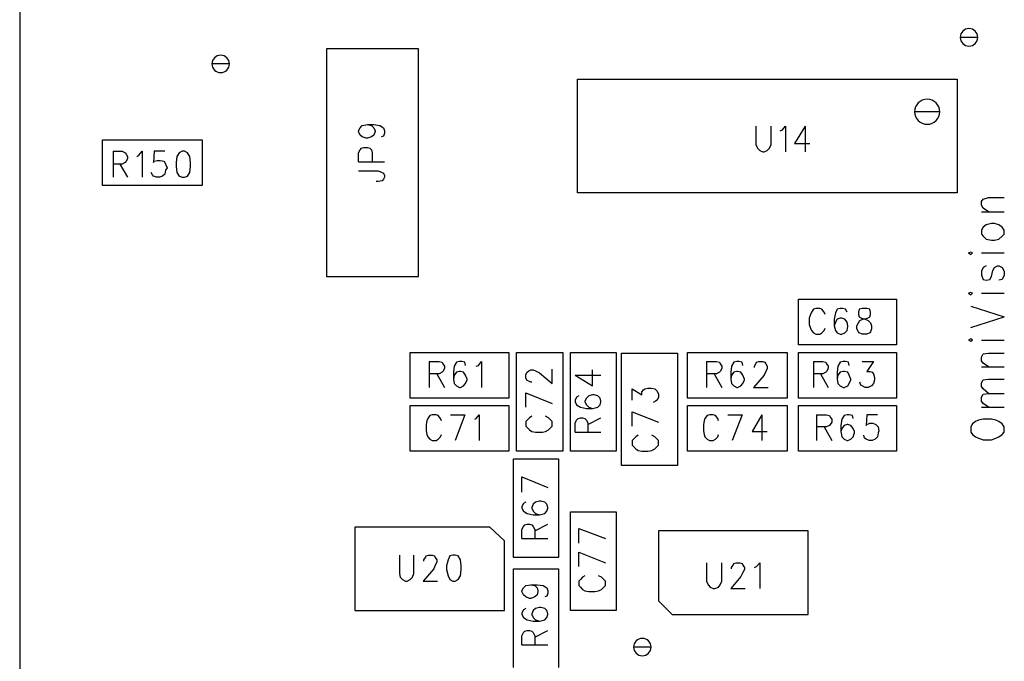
# Model space of a CAD drawing. Extents: x 11.9 to 28.1, y 10.8 to 21.2.
# Tile 35 of 56: x 18.1 to 19.4, y 15.3 to 16.2. Entities that reach past the tile are written whole.
import ezdxf

# ---------------------------------------------------------------- set-up
doc = ezdxf.new("R2010")
doc.units = 0
doc.layers.add('ASSYDWGTOP_pho', color=1, linetype='CONTINUOUS')

msp = doc.modelspace()

# ---------------------------------------------------------------- linework, layer by layer
at = {"layer": 'ASSYDWGTOP_pho'}
for points in [[(18.128, 17.465), (18.128, 15.231)], [(18.653, 16.136), (18.532, 16.136)], [(18.532, 16.136), (18.532, 15.836)], [(18.653, 15.836), (18.653, 16.136)], [(18.862, 15.946), (18.862, 16.096)], [(18.862, 16.096), (19.362, 16.096)], [(19.362, 16.096), (19.362, 15.946)], [(18.574, 16.028), (18.576, 16.032)], [(18.576, 16.032), (18.579, 16.035)], [(18.579, 16.035), (18.586, 16.036)], [(18.586, 16.036), (18.591, 16.035)], [(18.586, 16.036), (18.594, 16.036)], [(18.591, 16.035), (18.594, 16.032)], [(18.594, 16.036), (18.602, 16.035)], [(18.594, 16.032), (18.596, 16.028)], [(18.602, 16.035), (18.607, 16.032)], [(18.607, 16.032), (18.608, 16.028)], [(19.097, 16.034), (19.097, 16.01)], [(19.117, 16.01), (19.117, 16.034)], [(19.132, 16.029), (19.136, 16.034)], [(19.136, 16.034), (19.136, 16)], [(19.162, 16.034), (19.148, 16.011)], [(19.162, 16.034), (19.162, 16)], [(18.574, 16.027), (18.574, 16.028)], [(18.576, 16.022), (18.574, 16.027)], [(18.579, 16.02), (18.576, 16.022)], [(18.584, 16.018), (18.579, 16.02)], [(18.591, 16.02), (18.586, 16.018)], [(18.594, 16.022), (18.591, 16.02)], [(18.596, 16.027), (18.594, 16.022)], [(18.596, 16.028), (18.596, 16.027)], [(18.607, 16.021), (18.604, 16.02)], [(18.608, 16.025), (18.607, 16.021)], [(18.608, 16.028), (18.608, 16.025)], [(19.129, 16.028), (19.132, 16.029)], [(18.237, 15.956), (18.237, 16.016)], [(18.237, 16.016), (18.368, 16.016)], [(18.368, 16.016), (18.368, 15.956)], [(18.578, 16.005), (18.581, 16.006)], [(18.581, 16.006), (18.586, 16.006)], [(18.586, 16.018), (18.584, 16.018)], [(18.586, 16.006), (18.589, 16.005)], [(19.097, 16.01), (19.099, 16.005)], [(19.115, 16.005), (19.117, 16.01)], [(19.148, 16.011), (19.168, 16.011)], [(18.251, 16.001), (18.251, 15.967)], [(18.251, 16.001), (18.263, 16.001)], [(18.263, 16.001), (18.267, 15.999)], [(18.267, 15.999), (18.268, 15.997)], [(18.268, 15.997), (18.27, 15.994)], [(18.27, 15.994), (18.27, 15.991)], [(18.282, 15.994), (18.285, 15.996)], [(18.285, 15.996), (18.289, 16.001)], [(18.289, 16.001), (18.289, 15.967)], [(18.305, 16.001), (18.304, 15.986)], [(18.319, 16.001), (18.305, 16.001)], [(18.335, 15.994), (18.334, 15.986)], [(18.338, 15.999), (18.335, 15.994)], [(18.342, 16.001), (18.338, 15.999)], [(18.345, 16.001), (18.342, 16.001)], [(18.349, 15.999), (18.345, 16.001)], [(18.352, 15.994), (18.349, 15.999)], [(18.353, 15.986), (18.352, 15.994)], [(18.574, 15.999), (18.576, 16.003)], [(18.574, 15.987), (18.574, 15.999)], [(18.576, 16.003), (18.578, 16.005)], [(18.589, 16.005), (18.591, 16.003)], [(18.591, 16.003), (18.592, 15.999)], [(18.592, 15.999), (18.592, 15.987)], [(19.099, 16.005), (19.102, 16.002)], [(19.102, 16.002), (19.106, 16)], [(19.106, 16), (19.108, 16)], [(19.108, 16), (19.112, 16.002)], [(19.112, 16.002), (19.115, 16.005)], [(18.263, 15.984), (18.251, 15.984)], [(18.26, 15.984), (18.27, 15.967)], [(18.267, 15.986), (18.263, 15.984)], [(18.268, 15.988), (18.267, 15.986)], [(18.27, 15.991), (18.268, 15.988)], [(18.304, 15.986), (18.305, 15.988)], [(18.305, 15.988), (18.309, 15.989)], [(18.309, 15.989), (18.313, 15.989)], [(18.313, 15.989), (18.318, 15.988)], [(18.318, 15.988), (18.32, 15.984)], [(18.32, 15.984), (18.322, 15.979)], [(18.334, 15.986), (18.334, 15.981)], [(18.334, 15.981), (18.335, 15.973)], [(18.352, 15.973), (18.353, 15.981)], [(18.353, 15.981), (18.353, 15.986)], [(18.574, 15.987), (18.608, 15.987)], [(18.303, 15.97), (18.301, 15.973)], [(18.304, 15.968), (18.303, 15.97)], [(18.308, 15.967), (18.304, 15.968)], [(18.312, 15.967), (18.308, 15.967)], [(18.316, 15.968), (18.312, 15.967)], [(18.319, 15.971), (18.316, 15.968)], [(18.32, 15.976), (18.319, 15.971)], [(18.322, 15.979), (18.32, 15.976)], [(18.335, 15.973), (18.338, 15.968)], [(18.338, 15.968), (18.342, 15.967)], [(18.342, 15.967), (18.345, 15.967)], [(18.345, 15.967), (18.349, 15.968)], [(18.349, 15.968), (18.352, 15.973)], [(18.574, 15.975), (18.6, 15.975)], [(18.6, 15.975), (18.605, 15.973)], [(18.605, 15.973), (18.607, 15.972)], [(18.607, 15.972), (18.608, 15.969)], [(18.608, 15.967), (18.607, 15.964)], [(18.608, 15.969), (18.608, 15.967)], [(18.368, 15.956), (18.237, 15.956)], [(18.6, 15.961), (18.597, 15.961)], [(18.605, 15.962), (18.6, 15.961)], [(18.607, 15.964), (18.605, 15.962)], [(19.362, 15.946), (18.862, 15.946)], [(19.394, 15.935), (19.396, 15.938)], [(19.394, 15.93), (19.394, 15.935)], [(19.396, 15.926), (19.394, 15.93)], [(19.396, 15.938), (19.403, 15.94)], [(19.403, 15.94), (19.424, 15.94)], [(19.394, 15.921), (19.424, 15.921)], [(19.403, 15.921), (19.396, 15.926)], [(19.4, 15.904), (19.396, 15.901)], [(19.407, 15.906), (19.4, 15.904)], [(19.411, 15.906), (19.407, 15.906)], [(19.417, 15.904), (19.411, 15.906)], [(19.421, 15.901), (19.417, 15.904)], [(19.396, 15.901), (19.394, 15.897)], [(19.394, 15.897), (19.394, 15.892)], [(19.394, 15.892), (19.396, 15.889)], [(19.396, 15.889), (19.4, 15.885)], [(19.417, 15.885), (19.421, 15.889)], [(19.424, 15.897), (19.421, 15.901)], [(19.421, 15.889), (19.424, 15.892)], [(19.424, 15.892), (19.424, 15.897)], [(19.4, 15.885), (19.407, 15.884)], [(19.407, 15.884), (19.411, 15.884)], [(19.411, 15.884), (19.417, 15.885)], [(19.38, 15.868), (19.377, 15.867)], [(19.377, 15.867), (19.38, 15.865)], [(19.382, 15.867), (19.38, 15.868)], [(19.38, 15.865), (19.382, 15.867)], [(19.394, 15.867), (19.424, 15.867)], [(19.396, 15.848), (19.394, 15.843)], [(19.394, 15.843), (19.394, 15.838)], [(19.394, 15.838), (19.396, 15.832)], [(19.4, 15.85), (19.396, 15.848)], [(19.407, 15.836), (19.409, 15.844)], [(19.409, 15.844), (19.411, 15.848)], [(19.411, 15.848), (19.415, 15.85)], [(19.415, 15.85), (19.417, 15.85)], [(19.417, 15.85), (19.421, 15.848)], [(19.421, 15.848), (19.424, 15.843)], [(19.424, 15.838), (19.421, 15.832)], [(19.424, 15.843), (19.424, 15.838)], [(18.532, 15.836), (18.653, 15.836)], [(19.396, 15.832), (19.4, 15.831)], [(19.4, 15.831), (19.405, 15.832)], [(19.405, 15.832), (19.407, 15.836)], [(19.421, 15.832), (19.417, 15.831)], [(19.38, 15.815), (19.377, 15.814)], [(19.377, 15.814), (19.38, 15.812)], [(19.382, 15.814), (19.38, 15.815)], [(19.38, 15.812), (19.382, 15.814)], [(19.394, 15.814), (19.424, 15.814)], [(19.153, 15.746), (19.153, 15.806)], [(19.153, 15.806), (19.282, 15.806)], [(19.282, 15.806), (19.282, 15.746)], [(19.169, 15.786), (19.167, 15.781)], [(19.17, 15.789), (19.169, 15.786)], [(19.173, 15.793), (19.17, 15.789)], [(19.176, 15.794), (19.173, 15.793)], [(19.181, 15.794), (19.176, 15.794)], [(19.184, 15.793), (19.181, 15.794)], [(19.187, 15.789), (19.184, 15.793)], [(19.188, 15.786), (19.187, 15.789)], [(19.202, 15.788), (19.2, 15.78)], [(19.204, 15.793), (19.202, 15.788)], [(19.208, 15.794), (19.204, 15.793)], [(19.211, 15.794), (19.208, 15.794)], [(19.215, 15.793), (19.211, 15.794)], [(19.217, 15.789), (19.215, 15.793)], [(19.233, 15.793), (19.232, 15.789)], [(19.232, 15.789), (19.232, 15.786)], [(19.232, 15.786), (19.233, 15.783)], [(19.237, 15.794), (19.233, 15.793)], [(19.243, 15.794), (19.237, 15.794)], [(19.247, 15.793), (19.243, 15.794)], [(19.248, 15.789), (19.247, 15.793)], [(19.247, 15.783), (19.248, 15.786)], [(19.248, 15.786), (19.248, 15.789)], [(19.38, 15.797), (19.424, 15.783)], [(19.167, 15.781), (19.167, 15.773)], [(19.167, 15.773), (19.169, 15.768)], [(19.2, 15.78), (19.2, 15.771)], [(19.202, 15.776), (19.2, 15.771)], [(19.204, 15.78), (19.202, 15.776)], [(19.208, 15.781), (19.204, 15.78)], [(19.21, 15.781), (19.208, 15.781)], [(19.214, 15.78), (19.21, 15.781)], [(19.217, 15.776), (19.214, 15.78)], [(19.218, 15.771), (19.217, 15.776)], [(19.23, 15.771), (19.232, 15.775)], [(19.232, 15.775), (19.234, 15.778)], [(19.233, 15.783), (19.236, 15.781)], [(19.234, 15.778), (19.238, 15.78)], [(19.236, 15.781), (19.241, 15.78)], [(19.238, 15.78), (19.244, 15.781)], [(19.241, 15.78), (19.245, 15.778)], [(19.244, 15.781), (19.247, 15.783)], [(19.245, 15.778), (19.248, 15.775)], [(19.248, 15.775), (19.249, 15.771)], [(19.38, 15.769), (19.424, 15.783)], [(19.169, 15.768), (19.17, 15.765)], [(19.17, 15.765), (19.173, 15.762)], [(19.173, 15.762), (19.176, 15.76)], [(19.176, 15.76), (19.181, 15.76)], [(19.181, 15.76), (19.184, 15.762)], [(19.184, 15.762), (19.187, 15.765)], [(19.187, 15.765), (19.188, 15.768)], [(19.2, 15.771), (19.202, 15.765)], [(19.202, 15.765), (19.204, 15.762)], [(19.204, 15.762), (19.208, 15.76)], [(19.208, 15.76), (19.21, 15.76)], [(19.21, 15.76), (19.214, 15.762)], [(19.214, 15.762), (19.217, 15.765)], [(19.217, 15.765), (19.218, 15.77)], [(19.218, 15.77), (19.218, 15.771)], [(19.23, 15.767), (19.23, 15.771)], [(19.232, 15.763), (19.23, 15.767)], [(19.233, 15.762), (19.232, 15.763)], [(19.237, 15.76), (19.233, 15.762)], [(19.243, 15.76), (19.237, 15.76)], [(19.247, 15.762), (19.243, 15.76)], [(19.248, 15.763), (19.247, 15.762)], [(19.249, 15.767), (19.248, 15.763)], [(19.249, 15.771), (19.249, 15.767)], [(19.38, 15.754), (19.377, 15.752)], [(19.377, 15.752), (19.38, 15.751)], [(19.382, 15.752), (19.38, 15.754)], [(19.38, 15.751), (19.382, 15.752)], [(19.394, 15.752), (19.424, 15.752)], [(18.642, 15.736), (18.772, 15.736)], [(18.642, 15.676), (18.642, 15.736)], [(18.772, 15.736), (18.772, 15.676)], [(18.782, 15.606), (18.782, 15.736)], [(18.782, 15.736), (18.843, 15.736)], [(18.843, 15.736), (18.843, 15.606)], [(18.853, 15.606), (18.853, 15.736)], [(18.853, 15.736), (18.913, 15.736)], [(18.913, 15.736), (18.913, 15.606)], [(18.92, 15.587), (18.92, 15.735)], [(18.92, 15.735), (18.994, 15.735)], [(18.994, 15.735), (18.994, 15.587)], [(19.007, 15.676), (19.007, 15.736)], [(19.007, 15.736), (19.138, 15.736)], [(19.138, 15.736), (19.138, 15.676)], [(19.282, 15.746), (19.153, 15.746)], [(19.153, 15.676), (19.153, 15.736)], [(19.153, 15.736), (19.282, 15.736)], [(19.282, 15.736), (19.282, 15.676)], [(19.394, 15.73), (19.396, 15.734)], [(19.396, 15.734), (19.403, 15.735)], [(19.403, 15.735), (19.424, 15.735)], [(18.667, 15.724), (18.667, 15.69)], [(18.667, 15.724), (18.68, 15.724)], [(18.68, 15.724), (18.684, 15.723)], [(18.684, 15.723), (18.685, 15.721)], [(18.685, 15.721), (18.687, 15.718)], [(18.703, 15.723), (18.7, 15.718)], [(18.707, 15.724), (18.703, 15.723)], [(18.71, 15.724), (18.707, 15.724)], [(18.714, 15.723), (18.71, 15.724)], [(18.715, 15.719), (18.714, 15.723)], [(18.732, 15.719), (18.736, 15.724)], [(18.736, 15.724), (18.736, 15.69)], [(19.032, 15.724), (19.032, 15.69)], [(19.032, 15.724), (19.045, 15.724)], [(19.045, 15.724), (19.049, 15.723)], [(19.049, 15.723), (19.05, 15.721)], [(19.05, 15.721), (19.052, 15.718)], [(19.068, 15.723), (19.065, 15.718)], [(19.072, 15.724), (19.068, 15.723)], [(19.075, 15.724), (19.072, 15.724)], [(19.079, 15.723), (19.075, 15.724)], [(19.08, 15.719), (19.079, 15.723)], [(19.095, 15.718), (19.097, 15.721)], [(19.097, 15.721), (19.098, 15.723)], [(19.098, 15.723), (19.101, 15.724)], [(19.101, 15.724), (19.106, 15.724)], [(19.106, 15.724), (19.109, 15.723)], [(19.109, 15.723), (19.11, 15.721)], [(19.11, 15.721), (19.112, 15.718)], [(19.173, 15.724), (19.173, 15.69)], [(19.173, 15.724), (19.185, 15.724)], [(19.185, 15.724), (19.189, 15.723)], [(19.189, 15.723), (19.19, 15.721)], [(19.19, 15.721), (19.192, 15.718)], [(19.208, 15.723), (19.205, 15.718)], [(19.212, 15.724), (19.208, 15.723)], [(19.215, 15.724), (19.212, 15.724)], [(19.219, 15.723), (19.215, 15.724)], [(19.22, 15.719), (19.219, 15.723)], [(19.237, 15.724), (19.252, 15.724)], [(19.252, 15.724), (19.243, 15.711)], [(19.394, 15.725), (19.394, 15.73)], [(19.396, 15.722), (19.394, 15.725)], [(19.403, 15.717), (19.396, 15.722)], [(18.68, 15.708), (18.667, 15.708)], [(18.677, 15.708), (18.687, 15.69)], [(18.684, 15.71), (18.68, 15.708)], [(18.685, 15.711), (18.684, 15.71)], [(18.687, 15.715), (18.685, 15.711)], [(18.687, 15.718), (18.687, 15.715)], [(18.7, 15.718), (18.699, 15.71)], [(18.699, 15.71), (18.699, 15.701)], [(18.703, 15.71), (18.7, 15.706)], [(18.707, 15.711), (18.703, 15.71)], [(18.708, 15.711), (18.707, 15.711)], [(18.712, 15.71), (18.708, 15.711)], [(18.715, 15.706), (18.712, 15.71)], [(18.729, 15.718), (18.732, 15.719)], [(18.794, 15.707), (18.796, 15.71)], [(18.796, 15.71), (18.798, 15.712)], [(18.798, 15.712), (18.801, 15.713)], [(18.801, 15.713), (18.804, 15.713)], [(18.804, 15.713), (18.807, 15.712)], [(18.807, 15.712), (18.812, 15.709)], [(18.812, 15.709), (18.829, 15.695)], [(18.829, 15.695), (18.829, 15.714)], [(18.882, 15.692), (18.882, 15.713)], [(19.045, 15.708), (19.032, 15.708)], [(19.042, 15.708), (19.052, 15.69)], [(19.049, 15.71), (19.045, 15.708)], [(19.05, 15.711), (19.049, 15.71)], [(19.052, 15.715), (19.05, 15.711)], [(19.052, 15.718), (19.052, 15.715)], [(19.065, 15.718), (19.064, 15.71)], [(19.064, 15.71), (19.064, 15.701)], [(19.068, 15.71), (19.065, 15.706)], [(19.072, 15.711), (19.068, 15.71)], [(19.073, 15.711), (19.072, 15.711)], [(19.077, 15.71), (19.073, 15.711)], [(19.08, 15.706), (19.077, 15.71)], [(19.095, 15.716), (19.095, 15.718)], [(19.11, 15.711), (19.108, 15.706)], [(19.112, 15.715), (19.11, 15.711)], [(19.112, 15.718), (19.112, 15.715)], [(19.185, 15.708), (19.173, 15.708)], [(19.182, 15.708), (19.192, 15.69)], [(19.189, 15.71), (19.185, 15.708)], [(19.19, 15.711), (19.189, 15.71)], [(19.192, 15.715), (19.19, 15.711)], [(19.192, 15.718), (19.192, 15.715)], [(19.205, 15.718), (19.204, 15.71)], [(19.204, 15.71), (19.204, 15.701)], [(19.208, 15.71), (19.205, 15.706)], [(19.212, 15.711), (19.208, 15.71)], [(19.213, 15.711), (19.212, 15.711)], [(19.218, 15.71), (19.213, 15.711)], [(19.22, 15.706), (19.218, 15.71)], [(19.243, 15.711), (19.247, 15.711)], [(19.247, 15.711), (19.25, 15.71)], [(19.25, 15.71), (19.252, 15.708)], [(19.252, 15.708), (19.253, 15.703)], [(19.394, 15.717), (19.424, 15.717)], [(18.7, 15.706), (18.699, 15.701)], [(18.699, 15.701), (18.7, 15.695)], [(18.7, 15.695), (18.703, 15.692)], [(18.712, 15.692), (18.715, 15.695)], [(18.717, 15.701), (18.715, 15.706)], [(18.715, 15.695), (18.717, 15.7)], [(18.717, 15.7), (18.717, 15.701)], [(18.794, 15.702), (18.794, 15.707)], [(18.796, 15.699), (18.794, 15.702)], [(18.798, 15.698), (18.796, 15.699)], [(18.801, 15.697), (18.798, 15.698)], [(18.802, 15.697), (18.801, 15.697)], [(18.859, 15.706), (18.882, 15.692)], [(18.859, 15.706), (18.893, 15.706)], [(19.065, 15.706), (19.064, 15.701)], [(19.064, 15.701), (19.065, 15.695)], [(19.065, 15.695), (19.068, 15.692)], [(19.077, 15.692), (19.08, 15.695)], [(19.082, 15.701), (19.08, 15.706)], [(19.08, 15.695), (19.082, 15.7)], [(19.082, 15.7), (19.082, 15.701)], [(19.108, 15.706), (19.094, 15.69)], [(19.205, 15.706), (19.204, 15.701)], [(19.204, 15.701), (19.205, 15.695)], [(19.205, 15.695), (19.208, 15.692)], [(19.218, 15.692), (19.22, 15.695)], [(19.222, 15.701), (19.22, 15.706)], [(19.22, 15.695), (19.222, 15.7)], [(19.222, 15.7), (19.222, 15.701)], [(19.235, 15.693), (19.234, 15.697)], [(19.252, 15.695), (19.249, 15.692)], [(19.253, 15.7), (19.252, 15.695)], [(19.253, 15.703), (19.253, 15.7)], [(19.394, 15.696), (19.396, 15.7)], [(19.394, 15.691), (19.394, 15.696)], [(19.396, 15.7), (19.403, 15.701)], [(19.403, 15.701), (19.424, 15.701)], [(18.703, 15.692), (18.707, 15.69)], [(18.707, 15.69), (18.708, 15.69)], [(18.708, 15.69), (18.712, 15.692)], [(18.794, 15.683), (18.829, 15.669)], [(18.794, 15.664), (18.794, 15.683)], [(18.934, 15.673), (18.934, 15.688)], [(18.934, 15.688), (18.947, 15.68)], [(18.947, 15.684), (18.949, 15.687)], [(18.947, 15.68), (18.947, 15.684)], [(18.949, 15.687), (18.951, 15.688)], [(18.951, 15.688), (18.955, 15.689)], [(18.955, 15.689), (18.959, 15.689)], [(18.959, 15.689), (18.964, 15.688)], [(18.964, 15.688), (18.967, 15.685)], [(18.967, 15.685), (18.969, 15.681)], [(19.068, 15.692), (19.072, 15.69)], [(19.072, 15.69), (19.073, 15.69)], [(19.073, 15.69), (19.077, 15.692)], [(19.094, 15.69), (19.113, 15.69)], [(19.208, 15.692), (19.212, 15.69)], [(19.212, 15.69), (19.213, 15.69)], [(19.213, 15.69), (19.218, 15.692)], [(19.237, 15.692), (19.235, 15.693)], [(19.241, 15.69), (19.237, 15.692)], [(19.245, 15.69), (19.241, 15.69)], [(19.249, 15.692), (19.245, 15.69)], [(19.396, 15.688), (19.394, 15.691)], [(19.403, 15.682), (19.396, 15.688)], [(19.396, 15.681), (19.403, 15.682)], [(19.403, 15.682), (19.424, 15.682)], [(18.772, 15.676), (18.642, 15.676)], [(18.861, 15.677), (18.859, 15.673)], [(18.859, 15.673), (18.859, 15.671)], [(18.859, 15.671), (18.861, 15.667)], [(18.864, 15.679), (18.861, 15.677)], [(18.874, 15.676), (18.872, 15.672)], [(18.872, 15.672), (18.872, 15.671)], [(18.872, 15.671), (18.874, 15.667)], [(18.877, 15.679), (18.874, 15.676)], [(18.882, 15.68), (18.877, 15.679)], [(18.884, 15.68), (18.882, 15.68)], [(18.889, 15.679), (18.884, 15.68)], [(18.892, 15.676), (18.889, 15.679)], [(18.893, 15.672), (18.892, 15.676)], [(18.892, 15.667), (18.893, 15.671)], [(18.893, 15.671), (18.893, 15.672)], [(18.965, 15.672), (18.962, 15.67)], [(18.967, 15.673), (18.965, 15.672)], [(18.969, 15.677), (18.967, 15.673)], [(18.969, 15.681), (18.969, 15.677)], [(19.138, 15.676), (19.007, 15.676)], [(19.282, 15.676), (19.153, 15.676)], [(19.394, 15.677), (19.396, 15.681)], [(19.394, 15.672), (19.394, 15.677)], [(19.396, 15.669), (19.394, 15.672)], [(19.403, 15.664), (19.396, 15.669)], [(18.642, 15.666), (18.772, 15.666)], [(18.642, 15.606), (18.642, 15.666)], [(18.772, 15.666), (18.772, 15.606)], [(18.861, 15.667), (18.866, 15.664)], [(18.866, 15.664), (18.874, 15.662)], [(18.874, 15.667), (18.877, 15.664)], [(18.874, 15.662), (18.882, 15.662)], [(18.877, 15.664), (18.882, 15.662)], [(18.882, 15.662), (18.889, 15.664)], [(18.889, 15.664), (18.892, 15.667)], [(18.934, 15.658), (18.969, 15.644)], [(18.934, 15.639), (18.934, 15.658)], [(19.007, 15.606), (19.007, 15.666)], [(19.007, 15.666), (19.138, 15.666)], [(19.138, 15.666), (19.138, 15.606)], [(19.153, 15.606), (19.153, 15.666)], [(19.153, 15.666), (19.282, 15.666)], [(19.282, 15.666), (19.282, 15.606)], [(19.394, 15.664), (19.424, 15.664)], [(18.664, 15.646), (18.663, 15.641)], [(18.665, 15.649), (18.664, 15.646)], [(18.668, 15.653), (18.665, 15.649)], [(18.671, 15.654), (18.668, 15.653)], [(18.676, 15.654), (18.671, 15.654)], [(18.679, 15.653), (18.676, 15.654)], [(18.682, 15.649), (18.679, 15.653)], [(18.683, 15.646), (18.682, 15.649)], [(18.695, 15.654), (18.714, 15.654)], [(18.714, 15.654), (18.701, 15.62)], [(18.727, 15.648), (18.729, 15.649)], [(18.729, 15.649), (18.733, 15.654)], [(18.733, 15.654), (18.733, 15.62)], [(18.796, 15.647), (18.794, 15.645)], [(18.794, 15.645), (18.794, 15.639)], [(18.799, 15.65), (18.796, 15.647)], [(18.802, 15.652), (18.799, 15.65)], [(18.824, 15.65), (18.82, 15.652)], [(18.827, 15.647), (18.824, 15.65)], [(18.829, 15.645), (18.827, 15.647)], [(18.829, 15.639), (18.829, 15.645)], [(18.859, 15.643), (18.861, 15.647)], [(18.859, 15.631), (18.859, 15.643)], [(18.861, 15.647), (18.863, 15.649)], [(18.863, 15.649), (18.866, 15.65)], [(18.866, 15.65), (18.869, 15.65)], [(18.869, 15.65), (18.872, 15.649)], [(18.872, 15.649), (18.874, 15.647)], [(18.874, 15.647), (18.876, 15.643)], [(18.876, 15.641), (18.893, 15.65)], [(18.876, 15.643), (18.876, 15.631)], [(19.029, 15.646), (19.028, 15.641)], [(19.03, 15.649), (19.029, 15.646)], [(19.033, 15.653), (19.03, 15.649)], [(19.036, 15.654), (19.033, 15.653)], [(19.041, 15.654), (19.036, 15.654)], [(19.044, 15.653), (19.041, 15.654)], [(19.047, 15.649), (19.044, 15.653)], [(19.048, 15.646), (19.047, 15.649)], [(19.06, 15.654), (19.079, 15.654)], [(19.079, 15.654), (19.066, 15.62)], [(19.105, 15.654), (19.092, 15.632)], [(19.105, 15.654), (19.105, 15.62)], [(19.177, 15.654), (19.177, 15.62)], [(19.177, 15.654), (19.19, 15.654)], [(19.19, 15.654), (19.194, 15.653)], [(19.194, 15.653), (19.195, 15.651)], [(19.195, 15.651), (19.197, 15.648)], [(19.197, 15.644), (19.195, 15.641)], [(19.197, 15.648), (19.197, 15.644)], [(19.21, 15.648), (19.209, 15.64)], [(19.213, 15.653), (19.21, 15.648)], [(19.217, 15.654), (19.213, 15.653)], [(19.22, 15.654), (19.217, 15.654)], [(19.224, 15.653), (19.22, 15.654)], [(19.225, 15.649), (19.224, 15.653)], [(19.243, 15.654), (19.242, 15.64)], [(19.257, 15.654), (19.243, 15.654)], [(19.243, 15.641), (19.247, 15.643)], [(19.247, 15.643), (19.251, 15.643)], [(19.251, 15.643), (19.255, 15.641)], [(19.386, 15.645), (19.382, 15.642)], [(19.39, 15.647), (19.386, 15.645)], [(19.396, 15.648), (19.39, 15.647)], [(19.407, 15.648), (19.396, 15.648)], [(19.413, 15.647), (19.407, 15.648)], [(19.417, 15.645), (19.413, 15.647)], [(19.421, 15.642), (19.417, 15.645)], [(18.663, 15.641), (18.663, 15.633)], [(18.663, 15.633), (18.664, 15.628)], [(18.794, 15.639), (18.796, 15.637)], [(18.796, 15.637), (18.799, 15.634)], [(18.799, 15.634), (18.802, 15.632)], [(18.802, 15.632), (18.807, 15.631)], [(18.807, 15.631), (18.816, 15.631)], [(18.816, 15.631), (18.82, 15.632)], [(18.82, 15.632), (18.824, 15.634)], [(18.824, 15.634), (18.827, 15.637)], [(18.827, 15.637), (18.829, 15.639)], [(18.859, 15.631), (18.893, 15.631)], [(19.028, 15.641), (19.028, 15.633)], [(19.028, 15.633), (19.029, 15.628)], [(19.092, 15.632), (19.112, 15.632)], [(19.19, 15.638), (19.177, 15.638)], [(19.187, 15.638), (19.197, 15.62)], [(19.194, 15.64), (19.19, 15.638)], [(19.195, 15.641), (19.194, 15.64)], [(19.209, 15.64), (19.209, 15.632)], [(19.21, 15.636), (19.209, 15.632)], [(19.209, 15.632), (19.21, 15.625)], [(19.213, 15.64), (19.21, 15.636)], [(19.217, 15.641), (19.213, 15.64)], [(19.218, 15.641), (19.217, 15.641)], [(19.222, 15.64), (19.218, 15.641)], [(19.225, 15.636), (19.222, 15.64)], [(19.227, 15.632), (19.225, 15.636)], [(19.225, 15.625), (19.227, 15.63)], [(19.227, 15.63), (19.227, 15.632)], [(19.242, 15.64), (19.243, 15.641)], [(19.255, 15.641), (19.258, 15.638)], [(19.258, 15.63), (19.257, 15.625)], [(19.258, 15.638), (19.259, 15.633)], [(19.259, 15.633), (19.258, 15.63)], [(19.382, 15.642), (19.38, 15.638)], [(19.38, 15.638), (19.38, 15.631)], [(19.38, 15.631), (19.382, 15.628)], [(19.424, 15.638), (19.421, 15.642)], [(19.421, 15.628), (19.424, 15.631)], [(19.424, 15.631), (19.424, 15.638)], [(18.664, 15.628), (18.665, 15.625)], [(18.665, 15.625), (18.668, 15.622)], [(18.668, 15.622), (18.671, 15.62)], [(18.671, 15.62), (18.676, 15.62)], [(18.676, 15.62), (18.679, 15.622)], [(18.679, 15.622), (18.682, 15.625)], [(18.682, 15.625), (18.683, 15.628)], [(18.936, 15.622), (18.934, 15.62)], [(18.934, 15.62), (18.934, 15.614)], [(18.939, 15.625), (18.936, 15.622)], [(18.942, 15.627), (18.939, 15.625)], [(18.964, 15.625), (18.96, 15.627)], [(18.967, 15.622), (18.964, 15.625)], [(18.969, 15.62), (18.967, 15.622)], [(18.969, 15.614), (18.969, 15.62)], [(19.029, 15.628), (19.03, 15.625)], [(19.03, 15.625), (19.033, 15.622)], [(19.033, 15.622), (19.036, 15.62)], [(19.036, 15.62), (19.041, 15.62)], [(19.041, 15.62), (19.044, 15.622)], [(19.044, 15.622), (19.047, 15.625)], [(19.047, 15.625), (19.048, 15.628)], [(19.21, 15.625), (19.213, 15.622)], [(19.213, 15.622), (19.217, 15.62)], [(19.217, 15.62), (19.218, 15.62)], [(19.218, 15.62), (19.222, 15.622)], [(19.222, 15.622), (19.225, 15.625)], [(19.24, 15.623), (19.239, 15.627)], [(19.242, 15.622), (19.24, 15.623)], [(19.246, 15.62), (19.242, 15.622)], [(19.25, 15.62), (19.246, 15.62)], [(19.254, 15.622), (19.25, 15.62)], [(19.257, 15.625), (19.254, 15.622)], [(19.382, 15.628), (19.386, 15.625)], [(19.386, 15.625), (19.39, 15.623)], [(19.39, 15.623), (19.396, 15.621)], [(19.396, 15.621), (19.407, 15.621)], [(19.407, 15.621), (19.413, 15.623)], [(19.413, 15.623), (19.417, 15.625)], [(19.417, 15.625), (19.421, 15.628)], [(18.772, 15.606), (18.642, 15.606)], [(18.843, 15.606), (18.782, 15.606)], [(18.913, 15.606), (18.853, 15.606)], [(18.934, 15.614), (18.936, 15.612)], [(18.936, 15.612), (18.939, 15.609)], [(18.939, 15.609), (18.942, 15.607)], [(18.942, 15.607), (18.947, 15.606)], [(18.947, 15.606), (18.955, 15.606)], [(18.955, 15.606), (18.96, 15.607)], [(18.96, 15.607), (18.964, 15.609)], [(18.964, 15.609), (18.967, 15.612)], [(18.967, 15.612), (18.969, 15.614)], [(19.138, 15.606), (19.007, 15.606)], [(19.282, 15.606), (19.153, 15.606)], [(18.778, 15.466), (18.778, 15.596)], [(18.778, 15.596), (18.837, 15.596)], [(18.837, 15.596), (18.837, 15.466)], [(18.994, 15.587), (18.92, 15.587)], [(18.789, 15.572), (18.823, 15.558)], [(18.789, 15.552), (18.789, 15.572)], [(18.812, 15.54), (18.807, 15.539)], [(18.814, 15.54), (18.812, 15.54)], [(18.819, 15.539), (18.814, 15.54)], [(18.791, 15.537), (18.789, 15.533)], [(18.789, 15.533), (18.789, 15.531)], [(18.789, 15.531), (18.791, 15.527)], [(18.794, 15.539), (18.791, 15.537)], [(18.791, 15.527), (18.796, 15.524)], [(18.804, 15.536), (18.802, 15.532)], [(18.802, 15.532), (18.802, 15.531)], [(18.802, 15.531), (18.804, 15.527)], [(18.807, 15.539), (18.804, 15.536)], [(18.804, 15.527), (18.807, 15.524)], [(18.822, 15.536), (18.819, 15.539)], [(18.819, 15.524), (18.822, 15.527)], [(18.823, 15.532), (18.822, 15.536)], [(18.822, 15.527), (18.823, 15.531)], [(18.823, 15.531), (18.823, 15.532)], [(18.796, 15.524), (18.804, 15.522)], [(18.804, 15.522), (18.812, 15.522)], [(18.807, 15.524), (18.812, 15.522)], [(18.812, 15.522), (18.819, 15.524)], [(18.853, 15.396), (18.853, 15.526)], [(18.853, 15.526), (18.913, 15.526)], [(18.913, 15.526), (18.913, 15.396)], [(18.747, 15.506), (18.569, 15.506)], [(18.569, 15.506), (18.569, 15.396)], [(18.766, 15.488), (18.747, 15.506)], [(18.789, 15.503), (18.791, 15.507)], [(18.789, 15.491), (18.789, 15.503)], [(18.791, 15.507), (18.793, 15.509)], [(18.793, 15.509), (18.796, 15.51)], [(18.796, 15.51), (18.799, 15.51)], [(18.799, 15.51), (18.802, 15.509)], [(18.802, 15.509), (18.804, 15.507)], [(18.804, 15.507), (18.806, 15.503)], [(18.806, 15.501), (18.823, 15.51)], [(18.806, 15.503), (18.806, 15.491)], [(18.864, 15.504), (18.899, 15.491)], [(18.864, 15.485), (18.864, 15.504)], [(19.166, 15.501), (18.969, 15.501)], [(18.969, 15.501), (18.969, 15.416)], [(19.166, 15.391), (19.166, 15.501)], [(18.766, 15.481), (18.766, 15.488)], [(18.789, 15.491), (18.823, 15.491)], [(18.766, 15.396), (18.766, 15.481)], [(18.628, 15.469), (18.628, 15.445)], [(18.647, 15.445), (18.647, 15.469)], [(18.66, 15.463), (18.662, 15.466)], [(18.66, 15.461), (18.66, 15.463)], [(18.662, 15.466), (18.663, 15.468)], [(18.663, 15.468), (18.666, 15.469)], [(18.666, 15.469), (18.671, 15.469)], [(18.671, 15.469), (18.674, 15.468)], [(18.674, 15.468), (18.675, 15.466)], [(18.675, 15.466), (18.677, 15.463)], [(18.677, 15.463), (18.677, 15.46)], [(18.692, 15.463), (18.69, 15.455)], [(18.694, 15.468), (18.692, 15.463)], [(18.698, 15.469), (18.694, 15.468)], [(18.701, 15.469), (18.698, 15.469)], [(18.705, 15.468), (18.701, 15.469)], [(18.708, 15.463), (18.705, 15.468)], [(18.709, 15.455), (18.708, 15.463)], [(18.837, 15.466), (18.778, 15.466)], [(18.864, 15.473), (18.899, 15.459)], [(18.864, 15.454), (18.864, 15.473)], [(18.673, 15.451), (18.659, 15.435)], [(18.675, 15.456), (18.673, 15.451)], [(18.677, 15.46), (18.675, 15.456)], [(18.69, 15.455), (18.69, 15.45)], [(18.69, 15.45), (18.692, 15.442)], [(18.708, 15.442), (18.709, 15.45)], [(18.709, 15.45), (18.709, 15.455)], [(18.778, 15.321), (18.778, 15.451)], [(18.778, 15.451), (18.837, 15.451)], [(18.837, 15.451), (18.837, 15.321)], [(19.032, 15.459), (19.032, 15.435)], [(19.052, 15.435), (19.052, 15.459)], [(19.065, 15.453), (19.067, 15.456)], [(19.065, 15.451), (19.065, 15.453)], [(19.067, 15.456), (19.068, 15.458)], [(19.068, 15.458), (19.071, 15.459)], [(19.071, 15.459), (19.076, 15.459)], [(19.076, 15.459), (19.079, 15.458)], [(19.079, 15.458), (19.08, 15.456)], [(19.08, 15.456), (19.082, 15.453)], [(19.082, 15.45), (19.08, 15.446)], [(19.082, 15.453), (19.082, 15.45)], [(19.095, 15.453), (19.098, 15.454)], [(19.098, 15.454), (19.102, 15.459)], [(19.102, 15.459), (19.102, 15.425)], [(18.628, 15.445), (18.629, 15.44)], [(18.629, 15.44), (18.632, 15.437)], [(18.632, 15.437), (18.636, 15.435)], [(18.638, 15.435), (18.642, 15.437)], [(18.642, 15.437), (18.645, 15.44)], [(18.645, 15.44), (18.647, 15.445)], [(18.692, 15.442), (18.694, 15.437)], [(18.694, 15.437), (18.698, 15.435)], [(18.701, 15.435), (18.705, 15.437)], [(18.705, 15.437), (18.708, 15.442)], [(18.866, 15.437), (18.864, 15.435)], [(18.869, 15.44), (18.866, 15.437)], [(18.872, 15.442), (18.869, 15.44)], [(18.894, 15.44), (18.89, 15.442)], [(18.897, 15.437), (18.894, 15.44)], [(18.899, 15.435), (18.897, 15.437)], [(19.077, 15.441), (19.064, 15.425)], [(19.08, 15.446), (19.077, 15.441)], [(18.636, 15.435), (18.638, 15.435)], [(18.659, 15.435), (18.678, 15.435)], [(18.698, 15.435), (18.701, 15.435)], [(18.789, 15.422), (18.791, 15.426)], [(18.791, 15.426), (18.794, 15.429)], [(18.794, 15.429), (18.801, 15.43)], [(18.801, 15.43), (18.806, 15.429)], [(18.801, 15.43), (18.809, 15.43)], [(18.806, 15.429), (18.809, 15.426)], [(18.809, 15.43), (18.817, 15.429)], [(18.809, 15.426), (18.81, 15.422)], [(18.817, 15.429), (18.822, 15.426)], [(18.822, 15.426), (18.823, 15.422)], [(18.864, 15.435), (18.864, 15.429)], [(18.864, 15.429), (18.866, 15.427)], [(18.866, 15.427), (18.869, 15.424)], [(18.869, 15.424), (18.872, 15.422)], [(18.89, 15.422), (18.894, 15.424)], [(18.894, 15.424), (18.897, 15.427)], [(18.897, 15.427), (18.899, 15.429)], [(18.899, 15.429), (18.899, 15.435)], [(19.032, 15.435), (19.034, 15.43)], [(19.034, 15.43), (19.037, 15.427)], [(19.037, 15.427), (19.041, 15.425)], [(19.041, 15.425), (19.043, 15.425)], [(19.043, 15.425), (19.048, 15.427)], [(19.048, 15.427), (19.05, 15.43)], [(19.05, 15.43), (19.052, 15.435)], [(19.064, 15.425), (19.083, 15.425)], [(18.789, 15.421), (18.789, 15.422)], [(18.791, 15.417), (18.789, 15.421)], [(18.794, 15.414), (18.791, 15.417)], [(18.799, 15.412), (18.794, 15.414)], [(18.801, 15.412), (18.799, 15.412)], [(18.806, 15.414), (18.801, 15.412)], [(18.809, 15.417), (18.806, 15.414)], [(18.81, 15.421), (18.809, 15.417)], [(18.81, 15.422), (18.81, 15.421)], [(18.822, 15.415), (18.819, 15.414)], [(18.823, 15.419), (18.822, 15.415)], [(18.823, 15.422), (18.823, 15.419)], [(18.872, 15.422), (18.877, 15.421)], [(18.877, 15.421), (18.885, 15.421)], [(18.885, 15.421), (18.89, 15.422)], [(18.969, 15.416), (18.969, 15.409)], [(18.791, 15.397), (18.789, 15.393)], [(18.794, 15.399), (18.791, 15.397)], [(18.807, 15.399), (18.804, 15.396)], [(18.812, 15.4), (18.807, 15.399)], [(18.814, 15.4), (18.812, 15.4)], [(18.819, 15.399), (18.814, 15.4)], [(18.822, 15.396), (18.819, 15.399)], [(18.969, 15.409), (18.987, 15.391)], [(18.569, 15.396), (18.766, 15.396)], [(18.789, 15.393), (18.789, 15.391)], [(18.789, 15.391), (18.791, 15.387)], [(18.791, 15.387), (18.796, 15.384)], [(18.796, 15.384), (18.804, 15.382)], [(18.804, 15.396), (18.802, 15.392)], [(18.802, 15.392), (18.802, 15.391)], [(18.802, 15.391), (18.804, 15.387)], [(18.804, 15.387), (18.807, 15.384)], [(18.807, 15.384), (18.812, 15.382)], [(18.812, 15.382), (18.819, 15.384)], [(18.819, 15.384), (18.822, 15.387)], [(18.823, 15.392), (18.822, 15.396)], [(18.822, 15.387), (18.823, 15.391)], [(18.823, 15.391), (18.823, 15.392)], [(18.913, 15.396), (18.853, 15.396)], [(18.987, 15.391), (19.166, 15.391)], [(18.804, 15.382), (18.812, 15.382)], [(18.789, 15.363), (18.791, 15.367)], [(18.789, 15.351), (18.789, 15.363)], [(18.791, 15.367), (18.793, 15.369)], [(18.793, 15.369), (18.796, 15.37)], [(18.796, 15.37), (18.799, 15.37)], [(18.799, 15.37), (18.802, 15.369)], [(18.802, 15.369), (18.804, 15.367)], [(18.804, 15.367), (18.806, 15.363)], [(18.806, 15.361), (18.823, 15.37)], [(18.806, 15.363), (18.806, 15.351)], [(18.789, 15.351), (18.823, 15.351)]]:
    msp.add_lwpolyline(points, dxfattribs=at)
for points in [[(19.389, 16.151, 1), (19.366, 16.151, 1)], [(19.366, 16.151, 1), (19.389, 16.151)], [(18.404, 16.116, 1), (18.381, 16.116, 1)], [(18.381, 16.116, 1), (18.404, 16.116)], [(19.339, 16.053, 1), (19.306, 16.053, 1)], [(19.306, 16.053, 1), (19.339, 16.053)], [(18.959, 15.348, 1), (18.936, 15.348, 1)], [(18.936, 15.348, 1), (18.959, 15.348)]]:
    msp.add_lwpolyline(points, format="xyb", close=True, dxfattribs=at)

doc.saveas('drawing.dxf')
